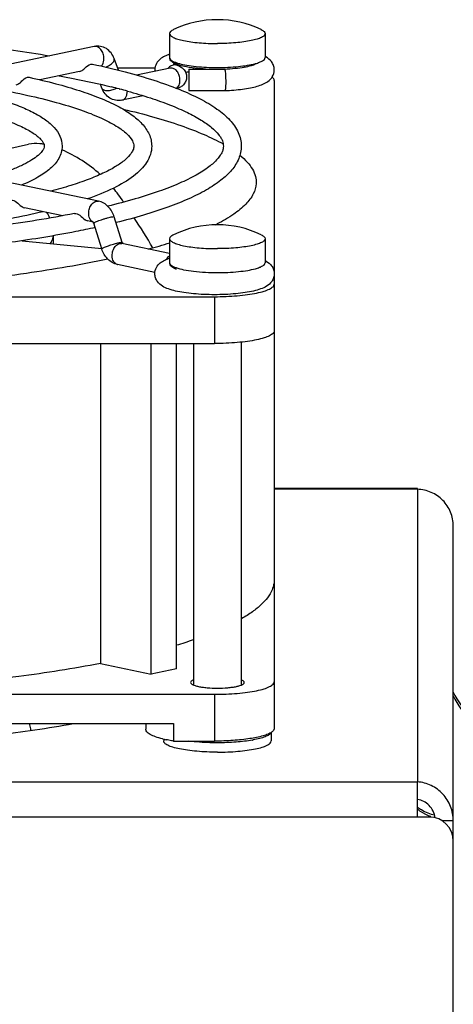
# Model space of a CAD drawing. Extents: x -1767 to 1181, y 8 to 1639.
# Tile 32 of 74: x -880 to -844, y 955 to 1037. Entities that reach past the tile are written whole.
import ezdxf

# ---------------------------------------------------------------- set-up
doc = ezdxf.new("R2010")
doc.units = 0
doc.header["$LTSCALE"] = 65.395
doc.layers.get('0').update_dxf_attribs({"linetype": 'CONTINUOUS'})
doc.layers.add('3_ALL_AXES', color=7, linetype='CONTINUOUS')

msp = doc.modelspace()

# ---------------------------------------------------------------- linework, layer by layer
at = {"color": 7, "linetype": 'CONTINUOUS'}
for p, q in [((-873.702, 1035.127), (-900.572, 1029.541)), ((-871.676, 1033.146), (-872.033, 1034.124)), ((-874.918, 1033.036), (-878.239, 1032.345)), ((-871.744, 1033.331), (-868.604, 1033.331)), ((-867.338, 1033.32), (-870.144, 1032.737)), ((-865.775, 1033.24), (-865.775, 1031.44)), ((-865.775, 1033.24), (-862.795, 1033.24)), ((-862.795, 1033.24), (-862.776, 1033.241)), ((-873.045, 1031.645), (-873.162, 1031.965)), ((-858.631, 1032.291), (-858.631, 1016.253)), ((-865.775, 1031.44), (-862.756, 1031.44)), ((-862.755, 1031.44), (-862.756, 1031.44)), ((-869.593, 1031.013), (-871.376, 1030.642)), ((-873.335, 1022.19), (-900.205, 1027.777)), ((-884.182, 1025.849), (-879.19, 1026.954)), ((-876.322, 1020.972), (-879.545, 1021.643)), ((-873.784, 1020.445), (-874.242, 1020.54)), ((-873.058, 1018.196), (-873.736, 1020.341)), ((-871.342, 1018.739), (-872.02, 1020.884)), ((-879.723, 1018.885), (-873.07, 1018.234)), ((-867.381, 1017.822), (-871.376, 1018.653)), ((-868.611, 1016.239), (-871.743, 1016.89)), ((-858.631, 1015.963), (-858.631, 1011.33)), ((-945.631, 1014.203), (-863.631, 1014.203)), ((-945.631, 1010.291), (-863.631, 1010.291)), ((-873.182, 1010.291), (-873.182, 983.53)), ((-868.922, 982.645), (-868.922, 1010.291)), ((-866.801, 983.086), (-866.801, 1010.291)), ((-858.631, 990.51), (-858.631, 978.073)), ((-873.182, 983.53), (-868.922, 982.645)), ((-866.801, 983.086), (-868.922, 982.645)), ((-945.631, 980.946), (-863.631, 980.946)), ((-942.216, 978.501), (-867.047, 978.501)), ((-869.381, 978.501), (-869.381, 978.021)), ((-867.047, 978.501), (-867.047, 977.034)), ((-867.047, 977.034), (-863.631, 977.034)), ((-843.631, 970.358), (-844.551, 970.358))]:
    msp.add_line(p, q, dxfattribs=at)
at = {"color": 9, "linetype": 'CONTINUOUS'}
for p, q in [((-867.381, 1034.202), (-867.381, 1034.202)), ((-867.381, 1017.049), (-867.381, 1017.049)), ((-863.631, 1014.203), (-863.631, 1010.291)), ((-846.631, 998.094), (-858.631, 998.094)), ((-846.631, 998.094), (-846.631, 973.626)), ((-863.631, 980.946), (-863.631, 977.034)), ((-846.631, 973.611), (-970.631, 973.611)), ((-846.631, 970.677), (-970.631, 970.677))]:
    msp.add_line(p, q, dxfattribs=at)
at = {"color": 3, "linetype": 'CONTINUOUS'}
for p, q in [((-846.631, 998.16), (-858.631, 998.16)), ((-846.631, 998.094), (-846.631, 998.16)), ((-843.631, 877.41), (-843.631, 995.027)), ((-846.631, 970.677), (-846.631, 973.626)), ((-845.631, 970.677), (-846.631, 970.677))]:
    msp.add_line(p, q, dxfattribs=at)
at = {"color": 9, "linetype": 'CONTINUOUS'}
for centre, radius, start, end in [((-865.734, 1036.883), 3.29, 250.25142, 252.68204), ((-861.495, 1038.446), 4.922, 284.89084, 285.14232), ((-866.787, 1032.665), 0.969, 134.82852, 140.56297), ((-866.824, 1032.701), 0.918, 129.842, 134.81057), ((-866.841, 1032.722), 0.891, 128.0349, 129.8266), ((-867.25, 1032.897), 0.432, 97.54124, 101.76412), ((-863.381, 1052.48), 19.11, 269.25018, 269.99961), ((-873.605, 1020.873), 0.456, 239.40836, 244.86956), ((-873.611, 1020.86), 0.442, 244.86928, 253.50637), ((-871.654, 1017.315), 0.434, 252.40375, 258.22864), ((-861.461, 1021.166), 4.79, 285.14249, 285.35584), ((-838.185, 983.306), 5.993, 204.62342, 252.01263), ((-844.157, 974.514), 4.022, 248.99484, 250.40917)]:
    msp.add_arc(centre, radius, start, end, dxfattribs=at)
at = {"color": 7, "linetype": 'CONTINUOUS'}
for centre, radius, start, end in [((-860.379, 1032.393), 2.136, 60.65437, 62.11492), ((-867.536, 1033.176), 1.083, 180.11542, 186.3734), ((-864.414, 1023.19), 9.896, 97.91813, 99.45354), ((-878.955, 1017.584), 8.925, 35.25347, 39.70189), ((-929.483, 981.907), 70.779, 34.61168, 35.22851), ((-881.188, 1019.199), 4.087, 22.73352, 30.15011), ((-922.857, 986.288), 62.835, 30.61646, 33.31757), ((-870.94, 1035.003), 16.534, 296.55539, 297.12264), ((-870.863, 1018.89), 0.502, 197.55182, 201.60327), ((-881.066, 1061.777), 45.192, 285.30348, 287.63146), ((-860.377, 1015.339), 2.135, 59.89969, 62.16815), ((-878.467, 1024.03), 40.67, 286.68384, 288.78193), ((-865.682, 986.522), 9.582, 256.19025, 257.94533), ((-862.157, 986.672), 9.707, 280.21004, 280.49463)]:
    msp.add_arc(centre, radius, start, end, dxfattribs=at)
at = {"color": 6, "linetype": 'CONTINUOUS'}
msp.add_arc((-838.194, 983.66), 6, 204.98029, 252.19467, dxfattribs=at)
at = {"color": 3, "linetype": 'CONTINUOUS'}
msp.add_arc((-845.631, 968.677), 2, 0, 90, dxfattribs=at)
at = {"color": 7, "linetype": 'CONTINUOUS'}
for points, knots in [([(-872.033, 1034.124), (-872.094, 1034.292), (-872.264, 1034.61), (-872.663, 1034.976), (-873.168, 1035.171), (-873.53, 1035.163), (-873.702, 1035.127)], [0, 0, 0, 0, 0.252553, 0.502099, 0.751047, 1, 1, 1, 1]), ([(-867.383, 1034.479), (-867.523, 1034.432), (-867.798, 1034.325), (-868.192, 1034.087), (-868.525, 1033.71), (-868.619, 1033.357), (-868.619, 1033.174)], [0, 0, 0, 0, 0.231922, 0.459112, 0.713163, 1, 1, 1, 1]), ([(-874.918, 1033.036), (-874.819, 1033.056), (-874.617, 1033.176), (-874.336, 1033.465), (-874.02, 1033.696), (-873.826, 1033.654)], [0, 0, 0, 0, 0.238018, 0.529961, 1, 1, 1, 1]), ([(-866.819, 1033.648), (-866.892, 1033.677), (-867.027, 1033.738), (-867.205, 1033.853), (-867.347, 1034.002), (-867.377, 1034.136), (-867.377, 1034.202)], [0, 0, 0, 0, 0.282324, 0.532004, 0.763221, 1, 1, 1, 1]), ([(-866.998, 1033.638), (-867.006, 1033.647), (-867.015, 1033.656), (-867.046, 1033.677), (-866.991, 1033.645), (-866.96, 1033.633), (-866.875, 1033.597), (-866.811, 1033.576), (-866.762, 1033.561)], [0, 0, 0, 0, 0.10352, 0.139474, 0.248438, 0.378096, 0.548419, 1, 1, 1, 1]), ([(-866.569, 1033.562), (-866.591, 1033.569), (-866.675, 1033.595), (-866.758, 1033.625), (-866.819, 1033.648)], [0, 0, 0, 0, 0.263702, 1, 1, 1, 1]), ([(-866.762, 1033.561), (-866.665, 1033.53), (-866.466, 1033.45), (-866.2, 1033.245), (-866.008, 1032.945), (-865.962, 1032.705), (-865.962, 1032.586)], [0, 0, 0, 0, 0.226391, 0.473537, 0.734655, 1, 1, 1, 1]), ([(-865.758, 1033.383), (-865.833, 1033.395), (-866.106, 1033.443), (-866.377, 1033.504), (-866.569, 1033.562)], [0, 0, 0, 0, 0.274951, 1, 1, 1, 1]), ([(-862.776, 1033.241), (-862.482, 1033.255), (-861.93, 1033.293), (-861.183, 1033.392), (-860.665, 1033.5), (-860.366, 1033.595), (-860.262, 1033.638), (-860.224, 1033.658)], [0, 0, 0, 0, 0.340269, 0.638211, 0.869875, 0.951024, 1, 1, 1, 1]), ([(-858.619, 1033.175), (-858.619, 1033.302), (-858.664, 1033.55), (-858.889, 1033.948), (-859.154, 1034.154), (-859.333, 1034.255)], [0, 0, 0, 0, 0.281188, 0.544978, 1, 1, 1, 1]), ([(-867.307, 1033.327), (-867.304, 1033.328), (-867.295, 1033.331), (-867.316, 1033.325), (-867.326, 1033.323), (-867.338, 1033.32)], [0, 0, 0, 0, 0.183992, 0.242112, 1, 1, 1, 1]), ([(-864.38, 1033.239), (-864.503, 1033.246), (-864.963, 1033.277), (-865.423, 1033.328), (-865.758, 1033.383)], [0, 0, 0, 0, 0.266375, 1, 1, 1, 1]), ([(-862.795, 1033.24), (-862.793, 1033.24), (-862.784, 1033.237), (-862.779, 1033.227), (-862.775, 1033.22)], [0, 0, 0, 0, 0.177373, 1, 1, 1, 1]), ([(-862.775, 1033.22), (-862.774, 1033.218), (-862.768, 1033.205), (-862.764, 1033.191), (-862.76, 1033.18)], [0, 0, 0, 0, 0.206087, 1, 1, 1, 1]), ([(-862.76, 1033.18), (-862.746, 1033.127), (-862.725, 1032.99), (-862.694, 1032.648), (-862.686, 1032.359), (-862.686, 1032.153)], [0, 0, 0, 0, 0.160871, 0.401304, 1, 1, 1, 1]), ([(-862.755, 1031.44), (-862.259, 1031.461), (-861.544, 1031.518), (-860.646, 1031.661), (-860.077, 1031.792), (-859.578, 1031.959), (-859.126, 1032.197), (-858.734, 1032.586), (-858.619, 1032.972), (-858.619, 1033.175)], [0, 0, 0, 0, 0.306912, 0.44195, 0.561581, 0.66707, 0.766161, 0.874992, 1, 1, 1, 1]), ([(-880.221, 1031.933), (-880.123, 1031.954), (-879.92, 1032.074), (-879.64, 1032.363), (-879.323, 1032.594), (-879.13, 1032.551)], [0, 0, 0, 0, 0.23787, 0.529955, 1, 1, 1, 1]), ([(-865.962, 1032.586), (-865.962, 1032.466), (-866.009, 1032.227), (-866.201, 1031.927), (-866.468, 1031.721), (-866.667, 1031.641), (-866.765, 1031.611)], [0, 0, 0, 0, 0.265336, 0.526564, 0.773642, 1, 1, 1, 1]), ([(-862.686, 1032.153), (-862.686, 1032.059), (-862.689, 1031.888), (-862.7, 1031.688), (-862.713, 1031.563), (-862.725, 1031.499), (-862.735, 1031.461), (-862.749, 1031.44), (-862.755, 1031.44)], [0, 0, 0, 0, 0.390825, 0.707568, 0.826822, 0.915667, 0.972493, 1, 1, 1, 1]), ([(-858.631, 1032.291), (-858.631, 1032.315), (-858.65, 1032.425), (-858.736, 1032.51), (-858.805, 1032.563)], [0, 0, 0, 0, 0.210734, 1, 1, 1, 1]), ([(-871.376, 1030.642), (-871.548, 1030.606), (-871.91, 1030.599), (-872.414, 1030.793), (-872.814, 1031.159), (-872.984, 1031.478), (-873.045, 1031.645)], [0, 0, 0, 0, 0.248913, 0.497854, 0.747428, 1, 1, 1, 1]), ([(-871.266, 1029.888), (-870.406, 1029.685), (-868.784, 1029.27), (-866.524, 1028.568), (-864.583, 1027.828), (-863.421, 1027.27), (-862.904, 1026.98)], [0, 0, 0, 0, 0.29852, 0.56549, 0.799537, 1, 1, 1, 1]), ([(-877.909, 1026.949), (-878.023, 1026.969), (-878.447, 1027.028), (-878.885, 1027.022), (-879.19, 1026.954)], [0, 0, 0, 0, 0.270439, 1, 1, 1, 1]), ([(-873.187, 1024.423), (-873.663, 1024.85), (-874.688, 1025.632), (-875.823, 1026.247), (-876.417, 1026.496)], [0, 0, 0, 0, 0.498854, 1, 1, 1, 1]), ([(-861.495, 1026.037), (-861.276, 1025.857), (-860.888, 1025.496), (-860.438, 1024.899), (-860.173, 1024.286), (-860.128, 1023.864), (-860.138, 1023.664)], [0, 0, 0, 0, 0.300111, 0.559161, 0.787363, 1, 1, 1, 1]), ([(-860.138, 1023.664), (-860.154, 1023.365), (-860.351, 1022.719), (-861.036, 1021.85), (-862.078, 1021.018), (-862.925, 1020.532), (-863.402, 1020.288)], [0, 0, 0, 0, 0.183875, 0.401476, 0.67075, 1, 1, 1, 1]), ([(-880.644, 1022.265), (-880.495, 1022.294), (-880.144, 1022.106), (-879.928, 1021.848), (-879.767, 1021.741)], [0, 0, 0, 0, 0.438717, 1, 1, 1, 1]), ([(-872.02, 1020.884), (-872.119, 1021.195), (-872.369, 1021.639), (-872.88, 1022.041), (-873.181, 1022.158), (-873.335, 1022.19)], [0, 0, 0, 0, 0.507388, 0.755074, 1, 1, 1, 1]), ([(-879.767, 1021.741), (-879.749, 1021.729), (-879.68, 1021.686), (-879.603, 1021.655), (-879.545, 1021.643)], [0, 0, 0, 0, 0.267277, 1, 1, 1, 1]), ([(-875.34, 1021.162), (-875.191, 1021.191), (-874.84, 1021.004), (-874.625, 1020.746), (-874.463, 1020.638)], [0, 0, 0, 0, 0.438636, 1, 1, 1, 1]), ([(-874.463, 1020.638), (-874.445, 1020.626), (-874.376, 1020.584), (-874.3, 1020.552), (-874.242, 1020.54)], [0, 0, 0, 0, 0.267297, 1, 1, 1, 1]), ([(-873.736, 1020.341), (-873.741, 1020.356), (-873.757, 1020.4), (-873.779, 1020.442), (-873.799, 1020.465)], [0, 0, 0, 0, 0.348299, 1, 1, 1, 1]), ([(-871.293, 1018.635), (-871.296, 1018.639), (-871.31, 1018.662), (-871.322, 1018.686), (-871.33, 1018.706)], [0, 0, 0, 0, 0.198392, 1, 1, 1, 1]), ([(-871.743, 1016.89), (-871.897, 1016.922), (-872.198, 1017.039), (-872.709, 1017.441), (-872.959, 1017.885), (-873.058, 1018.196)], [0, 0, 0, 0, 0.244949, 0.492642, 1, 1, 1, 1]), ([(-872.556, 1017.355), (-874.81, 1016.868), (-879.677, 1016.035), (-887.417, 1015.17), (-895.848, 1014.636), (-901.666, 1014.516), (-904.631, 1014.516)], [0, 0, 0, 0, 0.214495, 0.458924, 0.72414, 1, 1, 1, 1]), ([(-868.619, 1016.121), (-868.619, 1016.304), (-868.525, 1016.656), (-868.192, 1017.033), (-867.799, 1017.271), (-867.524, 1017.378), (-867.383, 1017.425)], [0, 0, 0, 0, 0.286682, 0.540733, 0.767758, 1, 1, 1, 1]), ([(-866.819, 1016.496), (-866.892, 1016.525), (-867.027, 1016.586), (-867.205, 1016.701), (-867.347, 1016.849), (-867.377, 1016.983), (-867.377, 1017.049)], [0, 0, 0, 0, 0.282324, 0.532004, 0.763221, 1, 1, 1, 1]), ([(-859.307, 1017.186), (-859.133, 1017.085), (-858.876, 1016.878), (-858.662, 1016.486), (-858.619, 1016.244), (-858.619, 1016.12)], [0, 0, 0, 0, 0.455833, 0.71954, 1, 1, 1, 1]), ([(-858.619, 1016.12), (-858.619, 1016.002), (-858.658, 1015.77), (-858.857, 1015.389), (-859.241, 1015.061), (-859.779, 1014.828), (-860.384, 1014.66), (-861.083, 1014.532), (-861.872, 1014.438), (-862.729, 1014.381), (-863.62, 1014.362), (-864.512, 1014.381), (-865.368, 1014.438), (-866.157, 1014.532), (-866.856, 1014.66), (-867.461, 1014.828), (-867.998, 1015.062), (-868.382, 1015.39), (-868.58, 1015.771), (-868.619, 1016.003), (-868.619, 1016.121)], [0, 0, 0, 0, 0.03099, 0.060278, 0.111126, 0.159261, 0.213114, 0.275332, 0.345365, 0.421185, 0.500054, 0.578919, 0.654728, 0.724743, 0.786933, 0.840761, 0.888891, 0.939737, 0.969014, 1, 1, 1, 1]), ([(-863.631, 1014.203), (-863.306, 1014.203), (-862.667, 1014.216), (-861.74, 1014.273), (-860.886, 1014.366), (-860.135, 1014.49), (-859.518, 1014.641), (-859.099, 1014.792), (-858.854, 1014.931), (-858.705, 1015.046), (-858.631, 1015.168), (-858.631, 1015.243)], [0, 0, 0, 0, 0.185428, 0.364047, 0.529348, 0.67543, 0.797342, 0.891566, 0.927897, 0.957349, 1, 1, 1, 1]), ([(-858.631, 1011.33), (-858.631, 1011.255), (-858.705, 1011.134), (-858.854, 1011.018), (-859.099, 1010.879), (-859.518, 1010.729), (-860.135, 1010.578), (-860.886, 1010.454), (-861.74, 1010.361), (-862.667, 1010.303), (-863.306, 1010.291), (-863.631, 1010.291)], [0, 0, 0, 0, 0.042651, 0.072103, 0.108434, 0.202658, 0.32457, 0.470652, 0.635953, 0.814572, 1, 1, 1, 1]), ([(-858.631, 990.51), (-858.631, 990.371), (-858.661, 990.087), (-858.904, 989.329), (-859.543, 988.552), (-860.47, 987.81), (-861.049, 987.444), (-861.366, 987.262)], [0, 0, 0, 0, 0.094175, 0.19217, 0.536825, 0.752054, 1, 1, 1, 1]), ([(-873.182, 983.53), (-875.448, 983.089), (-880.283, 982.331), (-887.908, 981.541), (-896.12, 981.055), (-901.762, 980.946), (-904.631, 980.946)], [0, 0, 0, 0, 0.219132, 0.464346, 0.727575, 1, 1, 1, 1]), ([(-863.631, 980.946), (-863.306, 980.946), (-862.667, 980.959), (-861.74, 981.016), (-860.886, 981.109), (-860.135, 981.233), (-859.518, 981.384), (-859.099, 981.535), (-858.854, 981.674), (-858.705, 981.789), (-858.631, 981.911), (-858.631, 981.986)], [0, 0, 0, 0, 0.185428, 0.364047, 0.529348, 0.67543, 0.797342, 0.891566, 0.927897, 0.957349, 1, 1, 1, 1]), ([(-867.969, 977.217), (-868.173, 977.267), (-868.531, 977.37), (-868.935, 977.537), (-869.17, 977.687), (-869.314, 977.815), (-869.381, 977.942), (-869.381, 978.021)], [0, 0, 0, 0, 0.370728, 0.657432, 0.769089, 0.861034, 1, 1, 1, 1]), ([(-858.849, 977.77), (-858.939, 977.708), (-859.169, 977.595), (-859.767, 977.394), (-860.747, 977.205), (-862.113, 977.065), (-863.109, 977.034), (-863.631, 977.034)], [0, 0, 0, 0, 0.067653, 0.155794, 0.388232, 0.678679, 1, 1, 1, 1]), ([(-858.905, 977.73), (-858.94, 977.66), (-859.093, 977.525), (-859.409, 977.376), (-859.855, 977.236), (-860.198, 977.162), (-860.389, 977.127)], [0, 0, 0, 0, 0.14334, 0.356567, 0.643819, 1, 1, 1, 1]), ([(-858.631, 978.073), (-858.631, 978.047), (-858.656, 977.919), (-858.765, 977.827), (-858.849, 977.77)], [0, 0, 0, 0, 0.2039, 1, 1, 1, 1]), ([(-867.047, 977.034), (-867.102, 977.042), (-867.315, 977.078), (-867.527, 977.118), (-867.683, 977.151)], [0, 0, 0, 0, 0.260732, 1, 1, 1, 1]), ([(-863.381, 976.89), (-863.589, 976.89), (-864.384, 976.901), (-865.179, 976.956), (-865.761, 977.031)], [0, 0, 0, 0, 0.261638, 1, 1, 1, 1]), ([(-860.436, 977.118), (-860.89, 977.036), (-861.871, 976.925), (-862.857, 976.89), (-863.381, 976.89)], [0, 0, 0, 0, 0.468132, 1, 1, 1, 1]), ([(-845.149, 970.616), (-845.176, 970.81), (-845.291, 971.191), (-845.63, 971.673), (-846.09, 972.016), (-846.451, 972.133), (-846.631, 972.159)], [0, 0, 0, 0, 0.258177, 0.512701, 0.760869, 1, 1, 1, 1])]:
    msp.add_open_spline(points, degree=3, knots=knots, dxfattribs=at)
at = {"color": 9, "linetype": 'CONTINUOUS'}
for points, knots in [([(-872.882, 1034.114), (-872.882, 1034.252), (-872.928, 1034.525), (-873.109, 1034.873), (-873.377, 1035.111), (-873.605, 1035.147), (-873.702, 1035.127)], [0, 0, 0, 0, 0.285334, 0.55894, 0.796851, 1, 1, 1, 1]), ([(-873.106, 1033.49), (-873.07, 1033.525), (-872.93, 1033.704), (-872.882, 1033.94), (-872.882, 1034.114)], [0, 0, 0, 0, 0.225071, 1, 1, 1, 1]), ([(-872.738, 1033.406), (-872.691, 1033.423), (-872.515, 1033.494), (-872.348, 1033.593), (-872.242, 1033.684)], [0, 0, 0, 0, 0.263699, 1, 1, 1, 1]), ([(-872.242, 1033.684), (-872.201, 1033.719), (-872.13, 1033.789), (-872.051, 1033.904), (-872.014, 1034.018), (-872.021, 1034.093), (-872.033, 1034.124)], [0, 0, 0, 0, 0.313173, 0.581136, 0.804846, 1, 1, 1, 1]), ([(-866.762, 1033.561), (-866.864, 1033.592), (-867.096, 1033.599), (-867.3, 1033.494), (-867.39, 1033.424)], [0, 0, 0, 0, 0.481511, 1, 1, 1, 1]), ([(-867.381, 1034.202), (-867.381, 1034.117), (-867.263, 1033.984), (-867.064, 1033.873), (-866.924, 1033.814), (-866.845, 1033.786)], [0, 0, 0, 0, 0.36239, 0.642937, 1, 1, 1, 1]), ([(-866.713, 1033.742), (-866.518, 1033.681), (-866.076, 1033.578), (-865.05, 1033.425), (-864.216, 1033.38), (-863.631, 1033.372)], [0, 0, 0, 0, 0.196469, 0.436577, 1, 1, 1, 1]), ([(-863.381, 1033.37), (-862.796, 1033.37), (-861.953, 1033.406), (-860.904, 1033.54), (-860.439, 1033.634), (-860.23, 1033.69)], [0, 0, 0, 0, 0.552923, 0.795584, 1, 1, 1, 1]), ([(-860.209, 1033.695), (-860.089, 1033.728), (-859.875, 1033.796), (-859.582, 1033.923), (-859.381, 1034.088), (-859.381, 1034.202)], [0, 0, 0, 0, 0.371557, 0.659392, 1, 1, 1, 1]), ([(-866.519, 1032.307), (-866.519, 1032.441), (-866.562, 1032.707), (-866.735, 1033.05), (-866.991, 1033.289), (-867.211, 1033.338), (-867.307, 1033.326)], [0, 0, 0, 0, 0.283549, 0.55655, 0.795818, 1, 1, 1, 1]), ([(-866.811, 1031.627), (-866.715, 1031.693), (-866.559, 1031.912), (-866.519, 1032.169), (-866.519, 1032.307)], [0, 0, 0, 0, 0.457221, 1, 1, 1, 1]), ([(-873.045, 1031.645), (-873.034, 1031.614), (-872.991, 1031.552), (-872.888, 1031.488), (-872.752, 1031.451), (-872.59, 1031.438), (-872.408, 1031.452), (-872.15, 1031.504), (-871.959, 1031.577), (-871.838, 1031.64)], [0, 0, 0, 0, 0.077255, 0.165967, 0.272193, 0.396671, 0.536856, 0.688151, 1, 1, 1, 1]), ([(-871.376, 1030.642), (-871.311, 1030.656), (-871.179, 1030.719), (-871.033, 1030.894), (-870.942, 1031.126), (-870.923, 1031.301), (-870.923, 1031.391)], [0, 0, 0, 0, 0.213648, 0.447557, 0.710873, 1, 1, 1, 1]), ([(-874.155, 1021.176), (-874.155, 1021.315), (-874.109, 1021.588), (-873.928, 1021.936), (-873.66, 1022.173), (-873.432, 1022.21), (-873.335, 1022.19)], [0, 0, 0, 0, 0.285334, 0.55894, 0.796851, 1, 1, 1, 1]), ([(-873.837, 1020.48), (-873.94, 1020.541), (-874.112, 1020.765), (-874.155, 1021.033), (-874.155, 1021.176)], [0, 0, 0, 0, 0.454724, 1, 1, 1, 1]), ([(-873.736, 1020.341), (-873.739, 1020.35), (-873.713, 1020.378), (-873.691, 1020.391), (-873.673, 1020.401)], [0, 0, 0, 0, 0.312317, 1, 1, 1, 1]), ([(-873.673, 1020.401), (-873.663, 1020.407), (-873.611, 1020.436), (-873.558, 1020.461), (-873.515, 1020.48)], [0, 0, 0, 0, 0.203045, 1, 1, 1, 1]), ([(-873.515, 1020.48), (-873.374, 1020.542), (-873.146, 1020.626), (-872.834, 1020.727), (-872.593, 1020.797), (-872.376, 1020.851), (-872.205, 1020.887), (-872.093, 1020.9), (-872.039, 1020.898), (-872.022, 1020.889), (-872.02, 1020.884)], [0, 0, 0, 0, 0.295198, 0.46509, 0.630647, 0.777557, 0.893282, 0.968299, 0.989038, 1, 1, 1, 1]), ([(-877.345, 1018.653), (-877.314, 1018.706), (-877.204, 1018.908), (-877.141, 1019.137), (-877.133, 1019.305)], [0, 0, 0, 0, 0.26708, 1, 1, 1, 1]), ([(-872.836, 1018.335), (-872.725, 1018.384), (-872.479, 1018.477), (-872.104, 1018.6), (-871.751, 1018.695), (-871.532, 1018.743), (-871.441, 1018.751)], [0, 0, 0, 0, 0.248699, 0.540847, 0.811328, 1, 1, 1, 1]), ([(-871.441, 1018.751), (-871.417, 1018.753), (-871.388, 1018.756), (-871.345, 1018.749), (-871.342, 1018.739)], [0, 0, 0, 0, 0.693216, 1, 1, 1, 1]), ([(-873.058, 1018.196), (-873.06, 1018.204), (-873.04, 1018.229), (-872.999, 1018.255), (-872.926, 1018.295), (-872.869, 1018.321), (-872.836, 1018.335)], [0, 0, 0, 0, 0.09186, 0.287248, 0.593524, 1, 1, 1, 1]), ([(-872.196, 1017.639), (-872.196, 1017.777), (-872.15, 1018.05), (-871.969, 1018.399), (-871.701, 1018.636), (-871.473, 1018.673), (-871.376, 1018.653)], [0, 0, 0, 0, 0.285334, 0.55894, 0.796851, 1, 1, 1, 1]), ([(-871.785, 1016.901), (-871.846, 1016.921), (-871.966, 1016.992), (-872.097, 1017.165), (-872.178, 1017.388), (-872.196, 1017.553), (-872.196, 1017.639)], [0, 0, 0, 0, 0.21423, 0.449724, 0.713031, 1, 1, 1, 1]), ([(-867.638, 1017.328), (-867.627, 1017.349), (-867.58, 1017.429), (-867.522, 1017.503), (-867.473, 1017.552)], [0, 0, 0, 0, 0.258977, 1, 1, 1, 1]), ([(-867.381, 1017.049), (-867.381, 1016.964), (-867.263, 1016.831), (-867.064, 1016.72), (-866.924, 1016.662), (-866.845, 1016.633)], [0, 0, 0, 0, 0.36239, 0.642937, 1, 1, 1, 1]), ([(-860.192, 1016.547), (-860.075, 1016.58), (-859.864, 1016.647), (-859.577, 1016.774), (-859.381, 1016.937), (-859.381, 1017.049)], [0, 0, 0, 0, 0.370944, 0.658425, 1, 1, 1, 1]), ([(-866.845, 1016.633), (-866.639, 1016.559), (-866.152, 1016.438), (-864.998, 1016.262), (-864.049, 1016.218), (-863.381, 1016.218)], [0, 0, 0, 0, 0.188145, 0.427793, 1, 1, 1, 1]), ([(-863.381, 1016.218), (-862.791, 1016.218), (-861.942, 1016.254), (-860.885, 1016.391), (-860.419, 1016.486), (-860.209, 1016.543)], [0, 0, 0, 0, 0.553994, 0.796493, 1, 1, 1, 1]), ([(-878.981, 977.933), (-878.991, 977.978), (-879.031, 978.166), (-879.066, 978.355), (-879.092, 978.499)], [0, 0, 0, 0, 0.238667, 1, 1, 1, 1]), ([(-846.633, 971.522), (-846.528, 971.443), (-846.088, 971.147), (-845.587, 970.945), (-845.2, 970.853)], [0, 0, 0, 0, 0.248464, 1, 1, 1, 1]), ([(-846.633, 971.349), (-846.556, 971.287), (-846.235, 971.051), (-845.878, 970.866), (-845.599, 970.759)], [0, 0, 0, 0, 0.248767, 1, 1, 1, 1])]:
    msp.add_open_spline(points, degree=3, knots=knots, dxfattribs=at)
msp.add_open_spline([(-867.473, 1017.552), (-867.445, 1017.581), (-867.414, 1017.608), (-867.381, 1017.631)], degree=3, dxfattribs=at)
at = {"color": 3, "linetype": 'CONTINUOUS'}
for points, knots in [([(-843.631, 995.027), (-843.631, 995.42), (-843.788, 996.215), (-844.455, 997.222), (-845.45, 997.907), (-846.239, 998.083), (-846.631, 998.094)], [0, 0, 0, 0, 0.249861, 0.500144, 0.750581, 1, 1, 1, 1]), ([(-843.631, 970.358), (-843.631, 970.767), (-843.787, 971.592), (-844.451, 972.649), (-845.442, 973.384), (-846.236, 973.598), (-846.631, 973.626)], [0, 0, 0, 0, 0.253195, 0.505339, 0.754939, 1, 1, 1, 1])]:
    msp.add_open_spline(points, degree=3, knots=knots, dxfattribs=at)
at = {"layer": '3_ALL_AXES', "color": 7, "linetype": 'CONTINUOUS'}
for p, q in [((-867.381, 1036.207), (-867.381, 1034.202)), ((-859.381, 1036.207), (-859.381, 1034.202)), ((-865.381, 1033.329), (-865.381, 1033.24)), ((-871.611, 1031.588), (-871.539, 1031.569)), ((-877.131, 1019.306), (-877.131, 1018.631)), ((-867.381, 1019.054), (-867.381, 1017.049)), ((-859.381, 1019.054), (-859.381, 1017.049)), ((-858.631, 1011.33), (-858.631, 990.51)), ((-865.381, 1010.291), (-865.381, 981.72)), ((-861.381, 1010.403), (-861.381, 981.72)), ((-858.881, 977.751), (-858.881, 977.043)), ((-867.881, 977.197), (-867.881, 977.043))]:
    msp.add_line(p, q, dxfattribs=at)
for centre, radius, start, end in [((-863.381, 1028.871), 8.5, 64.43095, 115.56907), ((-885.878, 976.761), 56.653, 75.41406, 76.06809), ((-884.645, 981.501), 51.754, 74.60982, 75.33028), ((-863.381, 1011.718), 8.5, 64.43095, 115.56907)]:
    msp.add_arc(centre, radius, start, end, dxfattribs=at)
for points, knots in [([(-904.631, 1036.386), (-902.188, 1036.386), (-897.37, 1036.3), (-890.322, 1035.918), (-883.693, 1035.293), (-879.451, 1034.697), (-877.438, 1034.351)], [0, 0, 0, 0, 0.268515, 0.529448, 0.775521, 1, 1, 1, 1]), ([(-867.05, 1036.539), (-867.099, 1036.515), (-867.187, 1036.467), (-867.316, 1036.372), (-867.381, 1036.27), (-867.381, 1036.207)], [0, 0, 0, 0, 0.338435, 0.611347, 1, 1, 1, 1]), ([(-867.381, 1036.207), (-867.381, 1036.147), (-867.322, 1036.05), (-867.203, 1035.958), (-867.007, 1035.846), (-866.672, 1035.726), (-866.178, 1035.605), (-865.578, 1035.506), (-864.894, 1035.432), (-864.152, 1035.386), (-863.641, 1035.375), (-863.381, 1035.375)], [0, 0, 0, 0, 0.042646, 0.072102, 0.108428, 0.202659, 0.324573, 0.470651, 0.635914, 0.814668, 1, 1, 1, 1]), ([(-859.381, 1036.207), (-859.381, 1036.147), (-859.44, 1036.05), (-859.559, 1035.958), (-859.756, 1035.846), (-860.091, 1035.726), (-860.585, 1035.605), (-861.185, 1035.506), (-861.869, 1035.432), (-862.61, 1035.386), (-863.121, 1035.375), (-863.381, 1035.375)], [0, 0, 0, 0, 0.042646, 0.072102, 0.108428, 0.202659, 0.324573, 0.470651, 0.635914, 0.814668, 1, 1, 1, 1]), ([(-859.713, 1036.539), (-859.663, 1036.515), (-859.576, 1036.467), (-859.447, 1036.372), (-859.381, 1036.27), (-859.381, 1036.207)], [0, 0, 0, 0, 0.338435, 0.611347, 1, 1, 1, 1]), ([(-873.826, 1033.654), (-872.915, 1033.457), (-871.192, 1033.051), (-868.777, 1032.357), (-866.677, 1031.614), (-864.904, 1030.824), (-863.46, 1029.98), (-862.343, 1029.058), (-861.579, 1028.006), (-861.381, 1027.191), (-861.381, 1026.799)], [0, 0, 0, 0, 0.186709, 0.35481, 0.503554, 0.632813, 0.743426, 0.838009, 0.92135, 1, 1, 1, 1]), ([(-879.13, 1032.551), (-878.385, 1032.389), (-876.974, 1032.053), (-874.996, 1031.48), (-873.275, 1030.867), (-871.817, 1030.213), (-870.625, 1029.51), (-869.825, 1028.845), (-869.353, 1028.26), (-869.088, 1027.802), (-868.92, 1027.312), (-868.883, 1026.97), (-868.883, 1026.8)], [0, 0, 0, 0, 0.184405, 0.350537, 0.497734, 0.626004, 0.736403, 0.831687, 0.87545, 0.91765, 0.958868, 1, 1, 1, 1]), ([(-876.62, 1032.682), (-876.233, 1032.611), (-874.766, 1032.331), (-873.306, 1032.012), (-872.238, 1031.747)], [0, 0, 0, 0, 0.263354, 1, 1, 1, 1]), ([(-884.434, 1031.448), (-883.854, 1031.32), (-882.756, 1031.055), (-881.215, 1030.604), (-879.871, 1030.119), (-878.728, 1029.6), (-877.786, 1029.038), (-877.04, 1028.409), (-876.517, 1027.666), (-876.381, 1027.084), (-876.381, 1026.799)], [0, 0, 0, 0, 0.181282, 0.34476, 0.489927, 0.616966, 0.727181, 0.823989, 0.912864, 1, 1, 1, 1]), ([(-881.935, 1031.577), (-881.041, 1031.417), (-879.348, 1031.083), (-876.977, 1030.505), (-874.932, 1029.884), (-873.243, 1029.232), (-872.083, 1028.646), (-871.369, 1028.166), (-870.894, 1027.776), (-870.522, 1027.341), (-870.374, 1026.952), (-870.374, 1026.799)], [0, 0, 0, 0, 0.211307, 0.401012, 0.567105, 0.707819, 0.821638, 0.868178, 0.907503, 0.964466, 1, 1, 1, 1]), ([(-870.91, 1031.4), (-870.268, 1031.223), (-869.059, 1030.864), (-867.382, 1030.27), (-865.957, 1029.658), (-864.796, 1029.038), (-863.91, 1028.426), (-863.373, 1027.902), (-863.095, 1027.512), (-862.932, 1027.198), (-862.881, 1026.952), (-862.881, 1026.8)], [0, 0, 0, 0, 0.208029, 0.393288, 0.554773, 0.691668, 0.803364, 0.889884, 0.92395, 0.952463, 1, 1, 1, 1]), ([(-887.258, 1030.471), (-886.527, 1030.345), (-885.145, 1030.083), (-883.207, 1029.627), (-881.536, 1029.135), (-880.331, 1028.683), (-879.527, 1028.307), (-879.039, 1028.04), (-878.638, 1027.779), (-878.328, 1027.527), (-878.108, 1027.298), (-877.967, 1027.105), (-877.892, 1026.943), (-877.881, 1026.843), (-877.881, 1026.8)], [0, 0, 0, 0, 0.214724, 0.407571, 0.576307, 0.718898, 0.779819, 0.833512, 0.879719, 0.91825, 0.948935, 0.971465, 0.987289, 1, 1, 1, 1]), ([(-877.881, 1026.8), (-877.881, 1026.734), (-877.902, 1026.624), (-877.98, 1026.478), (-878.129, 1026.271), (-878.431, 1025.97), (-878.949, 1025.605), (-879.646, 1025.226), (-880.891, 1024.68), (-881.934, 1024.345), (-882.682, 1024.133)], [0, 0, 0, 0, 0.034685, 0.057519, 0.087197, 0.169563, 0.281353, 0.421595, 0.588978, 1, 1, 1, 1]), ([(-876.381, 1026.799), (-876.381, 1026.445), (-876.598, 1025.713), (-877.384, 1024.847), (-878.473, 1024.12), (-879.321, 1023.725), (-879.789, 1023.532)], [0, 0, 0, 0, 0.213626, 0.437353, 0.6941, 1, 1, 1, 1]), ([(-870.374, 1026.799), (-870.374, 1026.687), (-870.454, 1026.416), (-870.73, 1025.989), (-871.247, 1025.51), (-872.009, 1024.999), (-873.018, 1024.48), (-874.258, 1023.966), (-875.718, 1023.469), (-876.771, 1023.169), (-877.33, 1023.021)], [0, 0, 0, 0, 0.04118, 0.100313, 0.184854, 0.297008, 0.435484, 0.599531, 0.788117, 1, 1, 1, 1]), ([(-868.883, 1026.8), (-868.883, 1026.561), (-868.958, 1026.075), (-869.29, 1025.408), (-869.783, 1024.805), (-870.679, 1024.036), (-872.179, 1023.18), (-873.518, 1022.647), (-874.267, 1022.384)], [0, 0, 0, 0, 0.097457, 0.196497, 0.300533, 0.413109, 0.676212, 1, 1, 1, 1]), ([(-862.881, 1026.8), (-862.881, 1026.719), (-862.898, 1026.548), (-862.986, 1026.286), (-863.145, 1026.007), (-863.488, 1025.566), (-864.149, 1024.982), (-865.228, 1024.309), (-866.631, 1023.632), (-868.344, 1022.971), (-870.35, 1022.337), (-871.792, 1021.959), (-872.557, 1021.774)], [0, 0, 0, 0, 0.021495, 0.044987, 0.072697, 0.106378, 0.192664, 0.304811, 0.442527, 0.605024, 0.791266, 1, 1, 1, 1]), ([(-861.381, 1026.799), (-861.381, 1026.442), (-861.543, 1025.705), (-862.18, 1024.73), (-863.124, 1023.87), (-864.341, 1023.081), (-865.833, 1022.342), (-867.599, 1021.643), (-869.633, 1020.984), (-871.087, 1020.592), (-871.856, 1020.401)], [0, 0, 0, 0, 0.082777, 0.169487, 0.265919, 0.376673, 0.504703, 0.651204, 0.816424, 1, 1, 1, 1]), ([(-877.965, 1021.314), (-879.792, 1020.874), (-883.786, 1020.128), (-890.191, 1019.358), (-897.244, 1018.88), (-902.133, 1018.772), (-904.631, 1018.772)], [0, 0, 0, 0, 0.210055, 0.453618, 0.720739, 1, 1, 1, 1]), ([(-875.34, 1021.162), (-877.434, 1020.743), (-881.92, 1020.026), (-889.012, 1019.278), (-896.676, 1018.816), (-901.948, 1018.713), (-904.631, 1018.713)], [0, 0, 0, 0, 0.217674, 0.462689, 0.726539, 1, 1, 1, 1]), ([(-873.614, 1019.99), (-874.156, 1019.871), (-876.477, 1019.39), (-878.818, 1019.006), (-880.616, 1018.752)], [0, 0, 0, 0, 0.234111, 1, 1, 1, 1]), ([(-867.05, 1019.386), (-867.099, 1019.362), (-867.187, 1019.314), (-867.316, 1019.219), (-867.381, 1019.117), (-867.381, 1019.054)], [0, 0, 0, 0, 0.338435, 0.611347, 1, 1, 1, 1]), ([(-867.381, 1019.054), (-867.381, 1018.995), (-867.322, 1018.897), (-867.203, 1018.805), (-867.007, 1018.694), (-866.672, 1018.573), (-866.178, 1018.452), (-865.578, 1018.353), (-864.894, 1018.279), (-864.152, 1018.233), (-863.641, 1018.223), (-863.381, 1018.223)], [0, 0, 0, 0, 0.042646, 0.072102, 0.108428, 0.202659, 0.324573, 0.470651, 0.635914, 0.814668, 1, 1, 1, 1]), ([(-859.381, 1019.054), (-859.381, 1018.995), (-859.44, 1018.897), (-859.559, 1018.805), (-859.756, 1018.694), (-860.091, 1018.573), (-860.585, 1018.452), (-861.185, 1018.353), (-861.869, 1018.279), (-862.61, 1018.233), (-863.121, 1018.223), (-863.381, 1018.223)], [0, 0, 0, 0, 0.042646, 0.072102, 0.108428, 0.202659, 0.324573, 0.470651, 0.635914, 0.814668, 1, 1, 1, 1]), ([(-859.713, 1019.386), (-859.663, 1019.362), (-859.576, 1019.314), (-859.447, 1019.219), (-859.381, 1019.117), (-859.381, 1019.054)], [0, 0, 0, 0, 0.338435, 0.611347, 1, 1, 1, 1]), ([(-865.382, 982.148), (-865.419, 982.133), (-865.484, 982.102), (-865.579, 982.043), (-865.631, 981.976), (-865.631, 981.934)], [0, 0, 0, 0, 0.350009, 0.627314, 1, 1, 1, 1]), ([(-865.631, 981.934), (-865.631, 981.9), (-865.598, 981.845), (-865.531, 981.793), (-865.421, 981.731), (-865.232, 981.663), (-864.954, 981.595), (-864.617, 981.539), (-864.087, 981.482), (-863.668, 981.466), (-863.381, 981.466)], [0, 0, 0, 0, 0.042653, 0.072103, 0.108438, 0.20267, 0.324595, 0.470699, 0.635987, 1, 1, 1, 1]), ([(-863.381, 981.466), (-863.094, 981.466), (-862.676, 981.482), (-862.146, 981.539), (-861.808, 981.595), (-861.53, 981.663), (-861.342, 981.731), (-861.231, 981.793), (-861.164, 981.845), (-861.131, 981.9), (-861.131, 981.934)], [0, 0, 0, 0, 0.364013, 0.529301, 0.675405, 0.79733, 0.891562, 0.927897, 0.957347, 1, 1, 1, 1]), ([(-861.131, 981.934), (-861.131, 981.976), (-861.184, 982.043), (-861.278, 982.102), (-861.343, 982.133), (-861.38, 982.148)], [0, 0, 0, 0, 0.372686, 0.649991, 1, 1, 1, 1]), ([(-863.381, 976.107), (-863.673, 976.107), (-864.248, 976.119), (-865.082, 976.17), (-865.852, 976.254), (-866.527, 976.366), (-867.083, 976.502), (-867.46, 976.637), (-867.681, 976.762), (-867.815, 976.867), (-867.881, 976.976), (-867.881, 977.043)], [0, 0, 0, 0, 0.18505, 0.364055, 0.529427, 0.675447, 0.797289, 0.891585, 0.927897, 0.957327, 1, 1, 1, 1]), ([(-863.381, 976.107), (-863.089, 976.107), (-862.514, 976.119), (-861.68, 976.17), (-860.91, 976.254), (-860.235, 976.366), (-859.679, 976.502), (-859.303, 976.637), (-859.082, 976.762), (-858.948, 976.867), (-858.881, 976.976), (-858.881, 977.043)], [0, 0, 0, 0, 0.18505, 0.364055, 0.529427, 0.675447, 0.797289, 0.891585, 0.927897, 0.957327, 1, 1, 1, 1])]:
    msp.add_open_spline(points, degree=3, knots=knots, dxfattribs=at)
at = {"layer": '3_ALL_AXES', "color": 3, "linetype": 'CONTINUOUS'}
msp.add_open_spline([(-904.631, 976.263), (-901.997, 976.263), (-896.807, 976.357), (-889.225, 976.778), (-882.119, 977.464), (-877.583, 978.119), (-875.438, 978.499)], degree=3, knots=[0, 0, 0, 0, 0.269584, 0.531162, 0.777017, 1, 1, 1, 1], dxfattribs=at)

doc.saveas('drawing.dxf')
